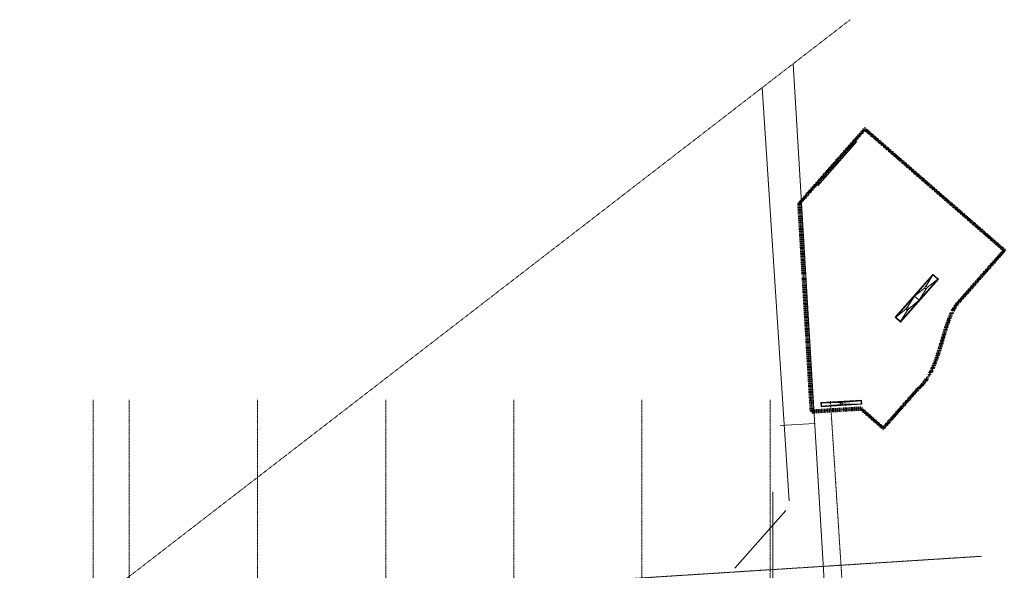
# Model space of a CAD drawing. Header units: millimetres. Extents: x 1158 to 166195, y -7952 to 113498.
# Tile 50 of 50: x 107531 to 153670, y 87692 to 113498. Entities that reach past the tile are written whole.
import ezdxf

# ---------------------------------------------------------------- set-up
doc = ezdxf.new("R2010")
doc.units = ezdxf.units.MM
for name, pattern in [('Afbreeklijn', [9, 5, -2, 0, -2]), ('ARC Dash', [4, 2, -2]), ('ARC Grid Line', [22.225, 12.7, -3.175, 3.175, -3.175])]:
    doc.linetypes.add(name, pattern=pattern)
for name, color, linetype, lineweight in [('A--L$01A__Algemeen', 7, 'Continuous', 9), ('A--L$07A__Stramien', 1, 'Continuous', 13), ('A--L74__VasteSanitaireVoorz', 1, 'Continuous', 9), ('A--LD30__DetailPenMiddel', 3, 'Continuous', 9)]:
    doc.layers.add(name, color=color, linetype=linetype, lineweight=lineweight)

# ---------------------------------------------------------------- blocks, each defined once
blk = doc.blocks.new('52_PF_FB_ARC_Gutter_dubbele_afvoer_Maatwerk - Maatwerk_w_340-2573511-DO-Begane grond - Nieuwe situatie muren 8')
at = {"layer": 'A--L$01A__Algemeen'}
for p, q in [((-702, 45), (-1320, 150)), ((-1320, -150), (-1320, 150)), ((-1320, 150), (0, 150)), ((-618, 45), (0, 150)), ((618, 45), (0, 150)), ((0, -150), (0, 150)), ((0, 150), (1320, 150)), ((0, 150), (0, -150)), ((702, 45), (1320, 150)), ((1320, 150), (1320, -150)), ((-1320, -150), (-702, -40)), ((0, -150), (-1320, -150)), ((0, -150), (-618, -40)), ((0, -150), (618, -40)), ((1320, -150), (0, -150)), ((1320, -150), (702, -40))]:
    blk.add_line(p, q, dxfattribs=at)
for centre, radius in [((-660, 3), 60), ((-660, 3), 50), ((660, 3), 60), ((660, 3), 50)]:
    blk.add_circle(centre, radius, dxfattribs=at)
at = {"layer": 'A--L74__VasteSanitaireVoorz'}
for p, q in [((1340, 170), (-1340, 170)), ((-1340, 170), (-1340, -170)), ((1320, 150), (-1320, 150)), ((-1320, 150), (-1320, -150)), ((-1320, 150), (1320, 150)), ((-1320, -150), (-1320, 150)), ((1320, -150), (1320, 150)), ((1320, 150), (1320, -150)), ((1340, -170), (1340, 170)), ((-1340, -170), (1340, -170)), ((-1320, -150), (1320, -150)), ((1320, -150), (-1320, -150))]:
    blk.add_line(p, q, dxfattribs=at)
for centre, radius, start, end in [((-660, 3), 60, 0, 180), ((-660, 3), 60, 180, 360), ((-660, 3), 50, 0, 180), ((-660, 3), 50, 120, 180), ((-660, 3), 50, 180, 360), ((-660, 3), 50, 180, 246.322), ((-660, 3), 50, 45, 105), ((-660, 3), 50, 255, 360), ((-660, 3), 50, 16.5905, 30), ((-660, 3), 50, 0, 15), ((660, 3), 60, 0, 180), ((660, 3), 60, 180, 360), ((660, 3), 50, 0, 180), ((660, 3), 50, 0, 180), ((660, 3), 50, 180, 360), ((660, 3), 50, 180, 255), ((660, 3), 50, 270, 360)]:
    blk.add_arc(centre, radius, start, end, dxfattribs=at)
blk = doc.blocks.new('52_PF_FB_ARC_Gutter_Maatmerk - Maatwerk_ROOSTERTYPE_w_190-2573742-DO-Begane grond - Nieuwe situatie muren 8')
at = {"layer": 'A--L$01A__Algemeen'}
for p, q in [((-42, 45), (-930, 75)), ((-930, -75), (-930, 75)), ((-930, 75), (930, 75)), ((42, 45), (930, 75)), ((930, 75), (930, -75)), ((-930, -75), (-42, -40)), ((930, -75), (-930, -75)), ((930, -75), (42, -40))]:
    blk.add_line(p, q, dxfattribs=at)
for radius in [60, 50]:
    blk.add_circle((0, 3), radius, dxfattribs=at)
at = {"layer": 'A--L74__VasteSanitaireVoorz'}
for p, q in [((950, 95), (-950, 95)), ((-950, 95), (-950, -95)), ((930, 75), (-930, 75)), ((-930, 75), (-930, -75)), ((-930, 75), (930, 75)), ((-930, -75), (-930, 75)), ((930, -75), (930, 75)), ((930, 75), (930, -75)), ((950, -95), (950, 95)), ((-950, -95), (950, -95)), ((-930, -75), (930, -75)), ((930, -75), (-930, -75))]:
    blk.add_line(p, q, dxfattribs=at)
for radius, start, end in [(60, 0, 180), (60, 180, 360), (50, 0, 180), (50, 60, 180), (50, 180, 360), (50, 180, 300), (50, 315, 360), (50, 0, 30)]:
    blk.add_arc((0, 3), radius, start, end, dxfattribs=at)

msp = doc.modelspace()

# ---------------------------------------------------------------- linework, layer by layer
at = {"layer": 'A--L$07A__Stramien', "linetype": 'ARC Grid Line'}
for p, q in [((110968.2, 95686.5), (110968.2, 39742)), ((112666.2, 95686.5), (112666.2, 39742)), ((118681.2, 95686.5), (118681.2, 39742)), ((124681.2, 95686.5), (124681.2, 39742)), ((130681.2, 95686.5), (130681.2, 39742)), ((136681.2, 95686.5), (136681.2, 39742)), ((142696.2, 95686.5), (142696.2, 39742)), ((145523.6, 95618), (149115.7, 39742)), ((152598.6, 88349.7), (107530.8, 85478.1))]:
    msp.add_line(p, q, dxfattribs=at)
at = {"layer": 'A--LD30__DetailPenMiddel', "linetype": 'ARC Dash'}
msp.add_line((110404.6, 85661), (146450.2, 113497.7), dxfattribs=at)
at = {"layer": 'A--LD30__DetailPenMiddel'}
for p, q in [((143774.1, 111431.1), (146185.2, 71082.7)), ((143581.1, 90955.1), (142330.4, 110316.2)), ((144930.6, 105717.6), (146761, 107795.6)), ((143168.3, 94475.4), (144781.1, 94579.5)), ((142827.2, 81272.1), (142827.2, 91372.1)), ((141041.1, 87798.5), (143425.1, 90499))]:
    msp.add_line(p, q, dxfattribs=at)
at = {"layer": 'A--LD30__DetailPenMiddel', "linetype": 'Afbreeklijn', "lineweight": 100}
for p, q in [((147134.2, 108370.6), (144065.1, 104886.2)), ((153670.5, 102688.7), (147134.2, 108370.6)), ((144647.8, 95133.3), (144065.1, 104886.2)), ((153670.5, 102688.7), (151397.3, 100108.4)), ((149609.7, 96178.4), (147995.5, 94350)), ((146949.4, 95270.8), (144647.8, 95133.3)), ((147995.5, 94350), (146949.4, 95270.8))]:
    msp.add_line(p, q, dxfattribs=at)
msp.add_open_spline([(149609.7, 96178.4), (150674.3, 97071.7), (150702.3, 99007.1), (151397.3, 100108.4)], degree=3, dxfattribs=at)

# ---------------------------------------------------------------- block references
at = {"layer": 'A--L74__VasteSanitaireVoorz'}
for name, p, rotation in [('52_PF_FB_ARC_Gutter_dubbele_afvoer_Maatwerk - Maatwerk_w_340-2573511-DO-Begane grond - Nieuwe situatie muren 8', (149567.4, 100444.5), 48.62169589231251), ('52_PF_FB_ARC_Gutter_Maatmerk - Maatwerk_ROOSTERTYPE_w_190-2573742-DO-Begane grond - Nieuwe situatie muren 8', (146032.7, 95511.6), 3.41968407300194)]:
    msp.add_blockref(name, p, dxfattribs=dict(at, rotation=rotation))

doc.saveas('drawing.dxf')
